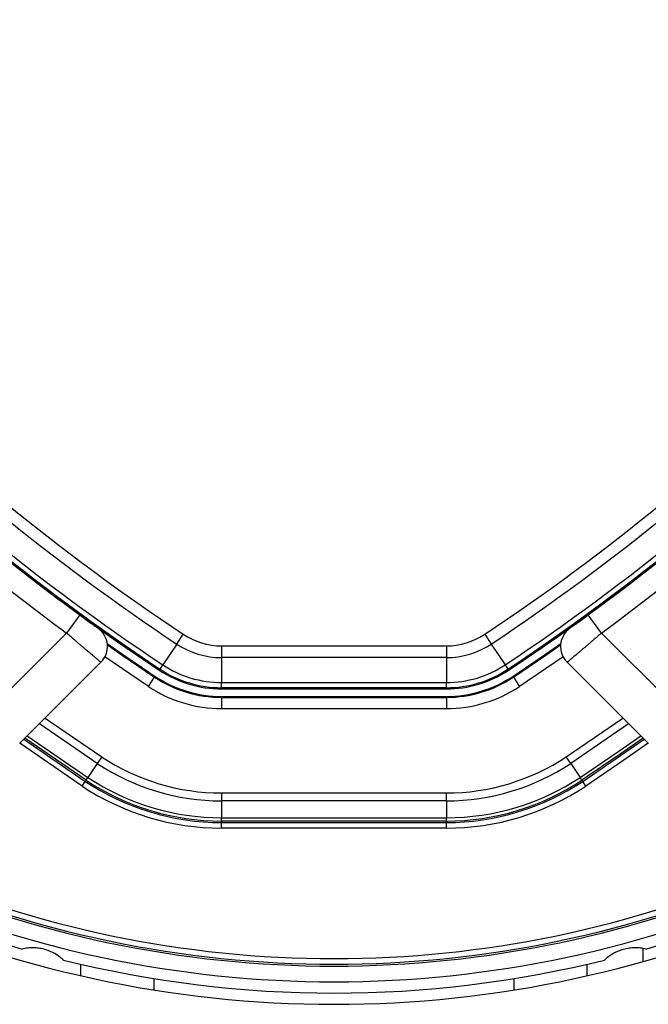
# Model space of a CAD drawing. Header units: millimetres. Extents: x 20 to 22981, y 40 to 19992.
# Tile 75 of 158: x 6723 to 6835, y 14494 to 14669. Entities that reach past the tile are written whole.
import ezdxf

# ---------------------------------------------------------------- set-up
doc = ezdxf.new("R2010")
doc.units = ezdxf.units.MM
doc.header["$LTSCALE"] = 2

msp = doc.modelspace()

# ---------------------------------------------------------------- linework, layer by layer
at = {"color": 7, "linetype": 'Continuous', "lineweight": 25}
for p, q in [((6730.92, 14565.29), (6734.1, 14562.92)), ((6824.47, 14562.92), (6827.66, 14565.29)), ((6734.1, 14562.92), (6731.74, 14559.7)), ((6826.84, 14559.7), (6824.47, 14562.92)), ((6717.72, 14545.69), (6731.74, 14559.7)), ((6751.33, 14557.74), (6752.48, 14559.48)), ((6806.09, 14559.48), (6807.25, 14557.74)), ((6826.84, 14559.7), (6840.85, 14545.69)), ((6751.33, 14557.74), (6748.87, 14554.04)), ((6759.31, 14557.41), (6799.26, 14557.41)), ((6759.31, 14557.41), (6759.31, 14555.33)), ((6799.26, 14557.41), (6799.26, 14555.33)), ((6807.25, 14557.74), (6809.71, 14554.04)), ((6799.26, 14555.33), (6759.31, 14555.33)), ((6759.31, 14555.33), (6759.31, 14550.88)), ((6799.26, 14555.33), (6799.26, 14550.88)), ((6737.84, 14554.49), (6723.38, 14540.03)), ((6748.36, 14553.28), (6748.87, 14554.04)), ((6809.71, 14554.04), (6810.22, 14553.28)), ((6835.2, 14540.03), (6820.74, 14554.49)), ((6746.3, 14550.18), (6747.4, 14551.84)), ((6747.5, 14551.99), (6747.4, 14551.84)), ((6748.36, 14553.28), (6748.24, 14553.09)), ((6810.22, 14553.28), (6810.34, 14553.09)), ((6811.08, 14551.99), (6811.17, 14551.84)), ((6811.17, 14551.84), (6812.28, 14550.18)), ((6759.31, 14550.88), (6799.26, 14550.88)), ((6759.31, 14549.97), (6759.31, 14550.88)), ((6799.26, 14549.97), (6759.31, 14549.97)), ((6759.31, 14549.97), (6759.31, 14549.75)), ((6799.26, 14549.97), (6799.26, 14550.88)), ((6799.26, 14549.97), (6799.26, 14549.75)), ((6759.31, 14549.75), (6799.26, 14549.75)), ((6759.31, 14548.42), (6759.31, 14548.24)), ((6759.31, 14548.42), (6799.26, 14548.42)), ((6759.31, 14548.24), (6759.31, 14546.24)), ((6759.31, 14548.24), (6799.26, 14548.24)), ((6799.26, 14548.42), (6799.26, 14548.24)), ((6799.26, 14548.24), (6799.26, 14546.24)), ((6799.26, 14546.24), (6759.31, 14546.24)), ((6737.99, 14537.68), (6737.2, 14536.51)), ((6821.38, 14536.51), (6820.59, 14537.68)), ((6737.2, 14536.51), (6735.54, 14534.01)), ((6821.38, 14536.51), (6823.04, 14534.01)), ((6734.52, 14532.48), (6735.08, 14533.31)), ((6735.22, 14533.52), (6735.08, 14533.31)), ((6735.22, 14533.52), (6735.54, 14534.01)), ((6823.36, 14533.52), (6823.04, 14534.01)), ((6823.36, 14533.52), (6823.5, 14533.31)), ((6824.05, 14532.48), (6823.5, 14533.31)), ((6759.31, 14531.24), (6799.26, 14531.24)), ((6759.31, 14531.24), (6759.31, 14529.82)), ((6799.26, 14529.82), (6799.26, 14531.24)), ((6799.26, 14529.82), (6759.31, 14529.82)), ((6759.31, 14529.82), (6759.31, 14526.82)), ((6799.26, 14529.82), (6799.26, 14526.82)), ((6759.31, 14526.82), (6799.26, 14526.82)), ((6759.31, 14526.24), (6759.31, 14526.82)), ((6799.26, 14526.24), (6759.31, 14526.24)), ((6759.31, 14526.24), (6759.31, 14525.99)), ((6759.31, 14525.99), (6799.26, 14525.99)), ((6759.31, 14524.99), (6759.31, 14525.99)), ((6799.26, 14526.24), (6799.26, 14526.82)), ((6799.26, 14526.24), (6799.26, 14525.99)), ((6799.26, 14524.99), (6799.26, 14525.99)), ((6799.26, 14524.99), (6759.31, 14524.99)), ((6834.24, 14501.26), (6834.24, 14503.56)), ((6734.29, 14498.72), (6734.29, 14500.77)), ((6824.29, 14498.72), (6824.29, 14500.77))]:
    msp.add_line(p, q, dxfattribs=at)
at = {"color": 8, "linetype": 'Continuous', "lineweight": 25}
for p, q in [((6746.3, 14550.18), (6738.55, 14555.46)), ((6820.02, 14555.46), (6812.28, 14550.18)), ((6737.2, 14536.51), (6726.92, 14543.57)), ((6727.93, 14544.58), (6737.99, 14537.68)), ((6820.59, 14537.68), (6830.64, 14544.58)), ((6831.66, 14543.57), (6821.38, 14536.51)), ((6724.77, 14541.42), (6735.54, 14534.01)), ((6734.52, 14532.48), (6723.45, 14540.1)), ((6724.17, 14540.82), (6735.08, 14533.31)), ((6735.22, 14533.52), (6724.35, 14541)), ((6747.29, 14496.19), (6747.29, 14498.22)), ((6811.29, 14496.19), (6811.29, 14498.22))]:
    msp.add_line(p, q, dxfattribs=at)
at = {"color": 7, "linetype": 'Continuous', "lineweight": 25, "flags": 128}
for points in [[(6738.98, 14557.82), (6741.71, 14555.92), (6747.5, 14551.99)], [(6739, 14557.59), (6741.62, 14555.76), (6747.4, 14551.84)], [(6811.08, 14551.99), (6816.87, 14555.92), (6819.6, 14557.82)], [(6811.17, 14551.84), (6816.95, 14555.76), (6819.58, 14557.59)], [(6823.5, 14533.31), (6830.25, 14537.9), (6834.41, 14540.82)]]:
    msp.add_lwpolyline(points, dxfattribs=at)
at = {"color": 8, "linetype": 'Continuous', "lineweight": 25, "flags": 128}
for points in [[(6823.04, 14534.01), (6829.91, 14538.67), (6833.81, 14541.42)], [(6834.23, 14541), (6830.16, 14538.14), (6823.36, 14533.52)], [(6835.13, 14540.1), (6830.82, 14537.08), (6824.05, 14532.48)]]:
    msp.add_lwpolyline(points, dxfattribs=at)
at = {"color": 7, "linetype": 'Continuous', "lineweight": 25}
for centre, radius, start, end in [((6969.78, 14886.14), 394.42, 213.6328, 236.3672), ((6969.78, 14886.14), 392.33, 213.6328, 236.3672), ((6588.79, 14886.14), 392.33, 303.6328, 326.3672), ((6588.79, 14886.14), 394.42, 303.6328, 326.3672), ((6969.78, 14886.14), 399.78, 213.6328, 236.3672), ((6969.78, 14886.14), 398.86, 213.6328, 236.3672), ((6588.79, 14886.14), 398.86, 303.6328, 326.3672), ((6588.79, 14886.14), 399.78, 303.6328, 326.3672), ((6969.78, 14886.14), 400, 228.1529, 236.3672), ((6588.79, 14886.14), 400, 303.6328, 311.8471), ((6970.89, 14885.31), 404, 227.9276, 233.7036), ((6587.69, 14885.31), 404, 306.2964, 312.0724), ((6969.78, 14886.14), 400, 229.1474, 236.3672), ((6588.79, 14886.14), 400, 303.6328, 310.8526), ((6735.01, 14557.32), 4, 315, 54.2779), ((6823.57, 14557.32), 4, 125.7221, 225), ((6759.31, 14569.75), 12.33, 236.3672, 270), ((6799.26, 14569.75), 12.33, 270, 303.6328), ((6759.31, 14569.75), 14.42, 236.3672, 270), ((6799.26, 14569.75), 14.42, 270, 303.6328), ((6759.31, 14569.75), 18.86, 236.3672, 270), ((6799.26, 14569.75), 18.86, 270, 303.6328), ((6759.31, 14569.75), 21.5, 236.3672, 270), ((6759.31, 14569.75), 21.33, 236.3672, 270), ((6759.31, 14569.75), 20, 236.3672, 270), ((6759.31, 14569.75), 19.78, 236.3672, 270), ((6799.26, 14569.75), 19.78, 270, 303.6328), ((6799.26, 14569.75), 20, 270, 303.6328), ((6799.26, 14569.75), 21.33, 270, 303.6328), ((6799.26, 14569.75), 21.5, 270, 303.6328), ((6759.31, 14569.75), 23.5, 236.3672, 270), ((6799.26, 14569.75), 23.5, 270, 303.6328), ((6759.31, 14569.75), 38.51, 236.3672, 270), ((6799.26, 14569.75), 38.51, 270, 303.6328), ((6759.31, 14569.75), 39.92, 236.3672, 270), ((6799.26, 14569.75), 39.92, 270, 303.6328), ((6759.31, 14569.75), 44.76, 236.3672, 270), ((6759.31, 14569.75), 43.76, 236.3672, 270), ((6759.31, 14569.75), 43.51, 236.3672, 270), ((6759.31, 14569.75), 42.92, 236.3672, 270), ((6799.26, 14569.75), 42.92, 270, 303.6328), ((6799.26, 14569.75), 43.51, 270, 303.6328), ((6799.26, 14569.75), 43.76, 270, 303.6328), ((6799.26, 14569.75), 44.76, 270, 303.6328), ((6779.29, 14695.64), 195.2, 246.1724, 293.8276), ((6779.29, 14695.64), 198, 245.8585, 294.1415), ((6779.29, 14695.64), 200, 245.6403, 253.9094), ((6779.29, 14695.64), 200, 286.0906, 294.3597), ((6779.29, 14695.64), 202, 245.4268, 294.5732), ((6779.29, 14695.64), 200, 256.0906, 283.9094)]:
    msp.add_arc(centre, radius, start, end, dxfattribs=at)
at = {"color": 8, "linetype": 'Continuous', "lineweight": 25}
for radius, start, end in [(194.87, 246.2097, 293.7903), (193.87, 246.3244, 293.6756)]:
    msp.add_arc((6779.29, 14695.64), radius, start, end, dxfattribs=at)
at = {"color": 7, "linetype": 'Continuous', "lineweight": 25}
for points, knots in [([(6734.1, 14562.92), (6734.36, 14562.74), (6734.97, 14562.29), (6735.88, 14561.62), (6736.69, 14561.04), (6737.24, 14560.64), (6737.31, 14560.59), (6737.35, 14560.57)], [0, 0, 0, 0, 0.148936, 0.363368, 0.575824, 0.787673, 1, 1, 1, 1]), ([(6821.23, 14560.57), (6821.24, 14560.58), (6821.28, 14560.6), (6821.66, 14560.87), (6822.39, 14561.4), (6823.37, 14562.12), (6824.11, 14562.65), (6824.47, 14562.92)], [0, 0, 0, 0, 0.133305, 0.348506, 0.565602, 0.783043, 1, 1, 1, 1]), ([(6737.84, 14554.49), (6737.84, 14554.49), (6737.83, 14554.5), (6737.76, 14554.56), (6737.66, 14554.64), (6737.46, 14554.81), (6737.19, 14555.05), (6736.84, 14555.34), (6736.54, 14555.6), (6736.21, 14555.88), (6735.85, 14556.19), (6735.45, 14556.52), (6735.03, 14556.88), (6734.59, 14557.25), (6734.13, 14557.65), (6733.65, 14558.06), (6733.09, 14558.54), (6732.45, 14559.09), (6731.97, 14559.5), (6731.74, 14559.7)], [0, 0, 0, 0, 0.052159, 0.104676, 0.158319, 0.21235, 0.317088, 0.370235, 0.424137, 0.476533, 0.529288, 0.582599, 0.636668, 0.689377, 0.74245, 0.796668, 0.85128, 0.925357, 1, 1, 1, 1]), ([(6826.84, 14559.7), (6826.67, 14559.55), (6826.33, 14559.26), (6825.82, 14558.82), (6825.31, 14558.39), (6824.81, 14557.96), (6824.33, 14557.55), (6823.86, 14557.15), (6823.42, 14556.77), (6823, 14556.41), (6822.61, 14556.08), (6822.25, 14555.78), (6821.92, 14555.5), (6821.53, 14555.17), (6821.22, 14554.9), (6820.99, 14554.71), (6820.86, 14554.59), (6820.76, 14554.51), (6820.74, 14554.5), (6820.74, 14554.49)], [0, 0, 0, 0, 0.053326, 0.107028, 0.161914, 0.21721, 0.270624, 0.324415, 0.379401, 0.4348, 0.488108, 0.541793, 0.596673, 0.651967, 0.75832, 0.812311, 0.867099, 0.933183, 1, 1, 1, 1]), ([(6731.21, 14501.51), (6730.98, 14501.71), (6730.5, 14502.13), (6729.66, 14502.68), (6728.72, 14503.13), (6727.75, 14503.45), (6726.76, 14503.65), (6725.79, 14503.71), (6724.8, 14503.67), (6724.17, 14503.54), (6723.86, 14503.48)], [0, 0, 0, 0, 0.125658, 0.254213, 0.380096, 0.510315, 0.625689, 0.744467, 0.870637, 1, 1, 1, 1]), ([(6834.72, 14503.48), (6834.41, 14503.54), (6833.79, 14503.67), (6832.79, 14503.71), (6831.75, 14503.64), (6830.75, 14503.43), (6829.8, 14503.1), (6828.92, 14502.68), (6828.09, 14502.14), (6827.61, 14501.72), (6827.37, 14501.51)], [0, 0, 0, 0, 0.125658, 0.254213, 0.380096, 0.510315, 0.625689, 0.744467, 0.870637, 1, 1, 1, 1])]:
    msp.add_open_spline(points, degree=3, knots=knots, dxfattribs=at)

doc.saveas('drawing.dxf')
